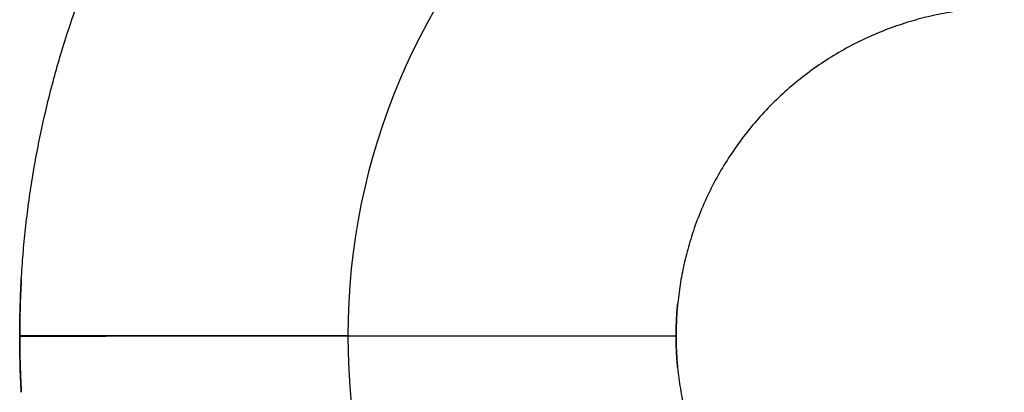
# Model space of a CAD drawing. Header units: inches. Extents: x -535 to 431, y -263 to 280.
# Tile 19 of 82: x -150.5 to -147.5, y -15.93 to -14.79. Entities that reach past the tile are written whole.
import ezdxf

# ---------------------------------------------------------------- set-up
doc = ezdxf.new("R2010")
doc.units = ezdxf.units.IN
doc.linetypes.add('DASHED', pattern=[15, 7, -8])

# ---------------------------------------------------------------- blocks, each defined once
blk = doc.blocks.new('013_G23_G27_BF_B14R_Motor_Bgr_63_EEXDe_1_1__5', base_point=(-375.5, -86.258))
at = {"color": 7, "linetype": 'Continuous'}
for start, end in [(90, 180), (180, -90)]:
    blk.add_arc((-147.5, -15.758), 2, start, end, dxfattribs=at)
at = {"color": 1, "linetype": 'Continuous'}
for points, knots in [([(-150.4951, -15.5861), (-150.4934, -15.5603), (-150.49, -15.5086), (-150.4825, -15.4313), (-150.473, -15.3542), (-150.4616, -15.2774), (-150.4482, -15.2009), (-150.4328, -15.1248), (-150.4154, -15.0491), (-150.3961, -14.9738), (-150.3743, -14.8974), (-150.35, -14.8201), (-150.3231, -14.7418), (-150.294, -14.6645), (-150.2629, -14.5881), (-150.2297, -14.5126), (-150.1945, -14.4381), (-150.1572, -14.3646), (-150.118, -14.2923), (-150.0768, -14.221), (-150.0337, -14.1509), (-149.9887, -14.082), (-149.9417, -14.0144), (-149.8929, -13.948), (-149.8423, -13.8829), (-149.7898, -13.8192), (-149.7356, -13.7569), (-149.6796, -13.696), (-149.6218, -13.6366), (-149.5625, -13.5789), (-149.5016, -13.5228), (-149.4393, -13.4686), (-149.3756, -13.4161), (-149.3105, -13.3654), (-149.2442, -13.3166), (-149.1765, -13.2697), (-149.1076, -13.2246), (-149.0375, -13.1815), (-148.9663, -13.1403), (-148.8939, -13.101), (-148.8205, -13.0638), (-148.746, -13.0285), (-148.6705, -12.9953), (-148.5941, -12.9642), (-148.5168, -12.9351), (-148.4385, -12.9082), (-148.3612, -12.8839), (-148.2849, -12.8621), (-148.2097, -12.8428), (-148.1341, -12.8254), (-148.0582, -12.81), (-147.9818, -12.7966), (-147.9051, -12.7851), (-147.8282, -12.7756), (-147.751, -12.7682), (-147.6991, -12.7645), (-147.6727, -12.7629), (-147.6721, -12.7629), (-147.6718, -12.7629)], [0, 0, 0, 0, 0.077721, 0.155399, 0.233047, 0.310678, 0.388305, 0.465941, 0.543598, 0.621291, 0.699032, 0.781877, 0.864595, 0.947204, 1.029719, 1.112158, 1.194535, 1.276867, 1.359168, 1.441454, 1.523741, 1.606042, 1.688374, 1.770751, 1.853189, 1.935705, 2.018313, 2.101032, 2.183877, 2.266722, 2.349441, 2.432049, 2.514565, 2.597003, 2.67938, 2.761712, 2.844014, 2.9263, 3.008586, 3.090887, 3.173219, 3.255596, 3.338035, 3.42055, 3.503159, 3.585877, 3.668722, 3.746347, 3.823924, 3.901465, 3.978985, 4.056496, 4.134011, 4.211543, 4.289104, 4.366708, 4.367558, 4.368408, 4.368408, 4.368408, 4.368408]), ([(-147.5965, -14.7626), (-147.6179, -14.7651), (-147.6606, -14.7701), (-147.724, -14.7827), (-147.7885, -14.7997), (-147.8537, -14.8217), (-147.919, -14.8491), (-147.982, -14.8809), (-148.0427, -14.917), (-148.1007, -14.9574), (-148.1557, -15.0019), (-148.2076, -15.0502), (-148.256, -15.1021), (-148.3004, -15.1571), (-148.3408, -15.2151), (-148.377, -15.2757), (-148.4088, -15.3388), (-148.4362, -15.4041), (-148.4581, -15.4688), (-148.4749, -15.5323), (-148.4872, -15.5942), (-148.4928, -15.6367), (-148.4951, -15.6591), (-148.4953, -15.6607), (-148.4953, -15.6615)], [0, 0, 0, 0, 0.064528, 0.129048, 0.193627, 0.264542, 0.335235, 0.405798, 0.476318, 0.546881, 0.617574, 0.688488, 0.759403, 0.830096, 0.900659, 0.971179, 1.041742, 1.112435, 1.183349, 1.246447, 1.309487, 1.372531, 1.374864, 1.377197, 1.377197, 1.377197, 1.377197]), ([(-150.5, -15.7583), (-150.4998, -15.7296), (-150.4994, -15.6722), (-150.4965, -15.6148), (-150.4951, -15.5861)], [0, 0, 0, 0, 0.0861596, 0.1722744, 0.1722744, 0.1722744, 0.1722744]), ([(-148.4953, -15.6615), (-148.496, -15.6691), (-148.4974, -15.6844), (-148.4988, -15.7082), (-148.4998, -15.7328), (-148.4999, -15.7497), (-148.5, -15.7581)], [0, 0, 0, 0, 0.02303147, 0.04606994, 0.07144706, 0.0968257, 0.0968257, 0.0968257, 0.0968257]), ([(-150.5, -15.7583), (-150.4968, -15.7583), (-150.4904, -15.7583), (-150.4808, -15.7583), (-150.4712, -15.7583), (-150.4615, -15.7583), (-150.4518, -15.7583), (-150.442, -15.7583), (-150.4323, -15.7583), (-150.4225, -15.7583), (-150.4126, -15.7583), (-150.4027, -15.7583), (-150.3929, -15.7583), (-150.3829, -15.7583), (-150.373, -15.7583), (-150.363, -15.7583), (-150.3531, -15.7583), (-150.3431, -15.7583), (-150.3331, -15.7583), (-150.323, -15.7583), (-150.313, -15.7583), (-150.3029, -15.7583), (-150.2929, -15.7583), (-150.2828, -15.7583), (-150.2727, -15.7583), (-150.2627, -15.7583), (-150.2526, -15.7583), (-150.2425, -15.7583), (-150.2324, -15.7582), (-150.2223, -15.7582), (-150.2123, -15.7582), (-150.2022, -15.7582), (-150.1921, -15.7582), (-150.182, -15.7582), (-150.172, -15.7582), (-150.162, -15.7582), (-150.1519, -15.7582), (-150.1419, -15.7582), (-150.133, -15.7582), (-150.1252, -15.7582), (-150.1185, -15.7582), (-150.1118, -15.7582), (-150.1051, -15.7582), (-150.0985, -15.7582), (-150.0918, -15.7582), (-150.0852, -15.7582), (-150.0785, -15.7582), (-150.0719, -15.7582), (-150.0653, -15.7582), (-150.0587, -15.7582), (-150.0522, -15.7582), (-150.0456, -15.7582), (-150.0391, -15.7582), (-150.0326, -15.7582), (-150.0261, -15.7582), (-150.0196, -15.7582), (-150.0131, -15.7582), (-150.0067, -15.7582), (-150.0003, -15.7582), (-149.9939, -15.7582), (-149.9875, -15.7582), (-149.9811, -15.7582), (-149.9748, -15.7582), (-149.9685, -15.7582), (-149.9622, -15.7582), (-149.9559, -15.7582), (-149.9497, -15.7582), (-149.9435, -15.7582), (-149.9373, -15.7582), (-149.9311, -15.7582), (-149.925, -15.7582), (-149.9189, -15.7582), (-149.9128, -15.7582), (-149.9068, -15.7582), (-149.9008, -15.7582), (-149.8948, -15.7582), (-149.8888, -15.7582), (-149.8829, -15.7582), (-149.877, -15.7582), (-149.8712, -15.7582), (-149.8653, -15.7582), (-149.8596, -15.7582), (-149.8538, -15.7582), (-149.8481, -15.7582), (-149.8424, -15.7582), (-149.8367, -15.7582), (-149.8311, -15.7582), (-149.8256, -15.7582), (-149.82, -15.7582), (-149.8145, -15.7582), (-149.8091, -15.7582), (-149.8036, -15.7582), (-149.7983, -15.7582), (-149.7932, -15.7582), (-149.7883, -15.7581), (-149.7838, -15.7581), (-149.7793, -15.7581), (-149.7748, -15.7581), (-149.7704, -15.7581), (-149.766, -15.7581), (-149.7616, -15.7581), (-149.7572, -15.7581), (-149.7529, -15.7581), (-149.7486, -15.7581), (-149.7444, -15.7581), (-149.7402, -15.7581), (-149.736, -15.7581), (-149.7318, -15.7581), (-149.7277, -15.7581), (-149.7236, -15.7581), (-149.7196, -15.7581), (-149.7156, -15.7581), (-149.7116, -15.7581), (-149.7077, -15.7581), (-149.7037, -15.7581), (-149.6999, -15.7581), (-149.696, -15.7581), (-149.6922, -15.7581), (-149.6885, -15.7581), (-149.6847, -15.7581), (-149.681, -15.7581), (-149.6774, -15.7581), (-149.6737, -15.7581), (-149.6701, -15.7581), (-149.6666, -15.7581), (-149.663, -15.7581), (-149.6596, -15.7581), (-149.6561, -15.7581), (-149.6527, -15.7581), (-149.6493, -15.7581), (-149.646, -15.7581), (-149.6427, -15.7581), (-149.6394, -15.7581), (-149.6362, -15.7581), (-149.633, -15.7581), (-149.6298, -15.7581), (-149.6267, -15.7581), (-149.6236, -15.7581), (-149.6206, -15.7581), (-149.6176, -15.7581), (-149.6146, -15.7581), (-149.6117, -15.7581), (-149.6088, -15.7581), (-149.606, -15.7581), (-149.6032, -15.7581), (-149.6004, -15.7581), (-149.5977, -15.7581), (-149.595, -15.7581), (-149.5923, -15.7581), (-149.5897, -15.7581), (-149.5871, -15.7581), (-149.5846, -15.7581), (-149.5821, -15.7581), (-149.5796, -15.7581), (-149.5772, -15.7581), (-149.5749, -15.7581), (-149.5725, -15.7581), (-149.5702, -15.7581), (-149.5679, -15.7581), (-149.5656, -15.7581), (-149.5633, -15.7581), (-149.5611, -15.7581), (-149.559, -15.7581), (-149.5568, -15.7581), (-149.5547, -15.7581), (-149.5527, -15.7581), (-149.5507, -15.7581), (-149.5487, -15.7581), (-149.5468, -15.7581), (-149.5449, -15.7581), (-149.5431, -15.7581), (-149.5412, -15.7581), (-149.5395, -15.7581), (-149.5378, -15.7581), (-149.5361, -15.7581), (-149.5344, -15.7581), (-149.5328, -15.7581), (-149.5313, -15.758), (-149.5298, -15.758), (-149.5283, -15.758), (-149.5268, -15.758), (-149.5254, -15.758), (-149.5241, -15.758), (-149.5227, -15.758), (-149.5215, -15.758), (-149.5202, -15.758), (-149.519, -15.758), (-149.5178, -15.758), (-149.5167, -15.758), (-149.5156, -15.758), (-149.5145, -15.758), (-149.5135, -15.758), (-149.5125, -15.758), (-149.5115, -15.758), (-149.5106, -15.758), (-149.5097, -15.758), (-149.5088, -15.758), (-149.508, -15.758), (-149.5073, -15.758), (-149.5066, -15.758), (-149.5059, -15.758), (-149.5052, -15.758), (-149.5046, -15.758), (-149.5041, -15.758), (-149.5035, -15.758), (-149.503, -15.758), (-149.5026, -15.758), (-149.5022, -15.758), (-149.5018, -15.758), (-149.5015, -15.758), (-149.5011, -15.758), (-149.5009, -15.758), (-149.5006, -15.758), (-149.5005, -15.758), (-149.5003, -15.758), (-149.5002, -15.758), (-149.5001, -15.758), (-149.5, -15.758), (-149.5, -15.758), (-149.5, -15.758)], [0, 0, 0, 0, 0.009564, 0.019168, 0.028811, 0.03849, 0.048204, 0.057952, 0.067731, 0.077541, 0.08738, 0.097246, 0.107137, 0.117053, 0.126991, 0.136949, 0.146927, 0.156923, 0.166935, 0.176961, 0.187, 0.19705, 0.20711, 0.217178, 0.227253, 0.237332, 0.247415, 0.2575, 0.267585, 0.277668, 0.287749, 0.297825, 0.307895, 0.317957, 0.328009, 0.338051, 0.34808, 0.358095, 0.368095, 0.374807, 0.381509, 0.3882, 0.39488, 0.401548, 0.408203, 0.414846, 0.421475, 0.42809, 0.43469, 0.441275, 0.447844, 0.454397, 0.460932, 0.46745, 0.47395, 0.48043, 0.486892, 0.493334, 0.499755, 0.506155, 0.512533, 0.518889, 0.525223, 0.531533, 0.537819, 0.54408, 0.550317, 0.556528, 0.562712, 0.56887, 0.575, 0.581102, 0.587176, 0.593221, 0.599236, 0.60522, 0.611174, 0.617096, 0.622986, 0.628844, 0.634669, 0.640459, 0.646216, 0.651937, 0.657623, 0.663273, 0.668887, 0.674463, 0.680001, 0.685501, 0.690963, 0.696384, 0.701766, 0.707107, 0.711679, 0.716219, 0.720727, 0.725204, 0.729648, 0.73406, 0.738439, 0.742786, 0.7471, 0.751382, 0.75563, 0.759845, 0.764027, 0.768176, 0.772291, 0.776372, 0.780419, 0.784433, 0.788412, 0.792357, 0.796267, 0.800143, 0.803984, 0.80779, 0.811561, 0.815297, 0.818998, 0.822663, 0.826293, 0.829887, 0.833445, 0.836967, 0.840453, 0.843903, 0.847316, 0.850692, 0.854032, 0.857335, 0.860601, 0.863829, 0.867021, 0.870175, 0.873291, 0.876369, 0.87941, 0.882412, 0.885377, 0.888303, 0.89119, 0.894039, 0.896849, 0.899621, 0.902353, 0.905046, 0.907699, 0.910314, 0.912888, 0.915423, 0.917918, 0.920373, 0.922787, 0.925161, 0.927495, 0.929788, 0.932127, 0.934423, 0.936679, 0.938892, 0.941065, 0.943196, 0.945286, 0.947334, 0.949342, 0.951309, 0.953235, 0.95512, 0.956964, 0.958768, 0.960531, 0.962254, 0.963936, 0.965579, 0.967181, 0.968743, 0.970265, 0.971747, 0.973189, 0.974592, 0.975955, 0.977278, 0.978562, 0.979807, 0.981012, 0.982178, 0.983305, 0.98443, 0.985514, 0.986558, 0.98756, 0.988522, 0.989443, 0.990325, 0.991166, 0.991968, 0.99273, 0.993453, 0.994137, 0.994781, 0.995387, 0.995955, 0.996484, 0.996975, 0.997429, 0.997844, 0.998222, 0.998563, 0.998867, 0.999135, 0.999366, 0.999561, 0.999719, 0.999843, 0.99993, 0.999983, 1, 1, 1, 1]), ([(-150.4951, -15.9298), (-150.4965, -15.9012), (-150.4994, -15.8441), (-150.4998, -15.7869), (-150.5, -15.7583)], [0, 0, 0, 0, 0.0858021, 0.1715625, 0.1715625, 0.1715625, 0.1715625]), ([(-149.5, -15.758), (-149.5, -15.758), (-149.5, -15.758), (-149.5, -15.758), (-149.4999, -15.758), (-149.4999, -15.758), (-149.4998, -15.758), (-149.4997, -15.758), (-149.4996, -15.758), (-149.4995, -15.758), (-149.4993, -15.758), (-149.4992, -15.758), (-149.499, -15.758), (-149.4988, -15.758), (-149.4986, -15.758), (-149.4984, -15.758), (-149.4981, -15.758), (-149.4979, -15.758), (-149.4976, -15.758), (-149.4973, -15.758), (-149.497, -15.758), (-149.4967, -15.758), (-149.4963, -15.758), (-149.496, -15.758), (-149.4956, -15.758), (-149.4952, -15.758), (-149.4947, -15.758), (-149.4943, -15.758), (-149.4939, -15.758), (-149.4934, -15.758), (-149.4929, -15.758), (-149.4924, -15.758), (-149.4919, -15.758), (-149.4913, -15.758), (-149.4907, -15.758), (-149.4902, -15.758), (-149.4896, -15.758), (-149.4889, -15.758), (-149.4883, -15.758), (-149.4876, -15.758), (-149.487, -15.758), (-149.4863, -15.758), (-149.4856, -15.758), (-149.4848, -15.758), (-149.4841, -15.758), (-149.4833, -15.758), (-149.4825, -15.758), (-149.4818, -15.758), (-149.481, -15.758), (-149.4802, -15.758), (-149.4793, -15.758), (-149.4785, -15.758), (-149.4776, -15.758), (-149.4768, -15.758), (-149.4759, -15.758), (-149.4749, -15.758), (-149.474, -15.758), (-149.4731, -15.758), (-149.4721, -15.758), (-149.4711, -15.758), (-149.4701, -15.758), (-149.4691, -15.758), (-149.468, -15.758), (-149.467, -15.758), (-149.4659, -15.758), (-149.4648, -15.758), (-149.4637, -15.758), (-149.4625, -15.758), (-149.4614, -15.758), (-149.4602, -15.758), (-149.459, -15.758), (-149.4578, -15.758), (-149.4566, -15.758), (-149.4554, -15.758), (-149.4541, -15.758), (-149.4528, -15.758), (-149.4515, -15.758), (-149.4502, -15.758), (-149.4489, -15.758), (-149.4475, -15.758), (-149.4461, -15.758), (-149.4447, -15.758), (-149.4433, -15.758), (-149.4419, -15.758), (-149.4405, -15.758), (-149.439, -15.758), (-149.4375, -15.758), (-149.436, -15.758), (-149.4345, -15.758), (-149.4329, -15.758), (-149.4314, -15.758), (-149.4298, -15.758), (-149.4282, -15.758), (-149.4266, -15.758), (-149.425, -15.758), (-149.4234, -15.758), (-149.4217, -15.758), (-149.4201, -15.758), (-149.4184, -15.758), (-149.4167, -15.758), (-149.4149, -15.758), (-149.4132, -15.758), (-149.4114, -15.758), (-149.4096, -15.758), (-149.4078, -15.758), (-149.406, -15.758), (-149.4042, -15.758), (-149.4023, -15.758), (-149.4004, -15.758), (-149.3985, -15.758), (-149.3966, -15.758), (-149.3947, -15.758), (-149.3928, -15.758), (-149.3908, -15.758), (-149.3888, -15.758), (-149.3868, -15.758), (-149.3848, -15.758), (-149.3827, -15.758), (-149.3807, -15.758), (-149.3786, -15.758), (-149.3765, -15.758), (-149.3744, -15.758), (-149.3723, -15.758), (-149.3701, -15.758), (-149.3679, -15.758), (-149.3658, -15.758), (-149.3635, -15.758), (-149.3613, -15.758), (-149.3591, -15.758), (-149.3568, -15.758), (-149.3546, -15.758), (-149.3523, -15.758), (-149.35, -15.758), (-149.3476, -15.758), (-149.3453, -15.758), (-149.3429, -15.758), (-149.3406, -15.758), (-149.3382, -15.758), (-149.3358, -15.758), (-149.3333, -15.758), (-149.3309, -15.758), (-149.3284, -15.758), (-149.3259, -15.758), (-149.3234, -15.758), (-149.3209, -15.758), (-149.3184, -15.758), (-149.3159, -15.758), (-149.3133, -15.758), (-149.3107, -15.758), (-149.3081, -15.758), (-149.3055, -15.758), (-149.3029, -15.758), (-149.3002, -15.758), (-149.2976, -15.758), (-149.2949, -15.758), (-149.2922, -15.758), (-149.2895, -15.758), (-149.2867, -15.758), (-149.284, -15.758), (-149.2812, -15.758), (-149.2785, -15.758), (-149.2757, -15.758), (-149.2729, -15.758), (-149.27, -15.758), (-149.2672, -15.758), (-149.2643, -15.758), (-149.2615, -15.758), (-149.2586, -15.7581), (-149.2557, -15.7581), (-149.2528, -15.7581), (-149.2498, -15.7581), (-149.2469, -15.7581), (-149.2439, -15.7581), (-149.2409, -15.7581), (-149.2379, -15.7581), (-149.2349, -15.7581), (-149.2319, -15.7581), (-149.2288, -15.7581), (-149.2258, -15.7581), (-149.2227, -15.7581), (-149.2196, -15.7581), (-149.2165, -15.7581), (-149.2134, -15.7581), (-149.2103, -15.7581), (-149.207, -15.7581), (-149.2035, -15.7581), (-149.1998, -15.7581), (-149.1962, -15.7581), (-149.1925, -15.7581), (-149.1888, -15.7581), (-149.1851, -15.7581), (-149.1814, -15.7581), (-149.1776, -15.7581), (-149.1738, -15.7581), (-149.1701, -15.7581), (-149.1663, -15.7581), (-149.1624, -15.7581), (-149.1586, -15.7581), (-149.1547, -15.7581), (-149.1509, -15.7581), (-149.147, -15.7581), (-149.1431, -15.7581), (-149.1392, -15.7581), (-149.1352, -15.7581), (-149.1313, -15.7581), (-149.1273, -15.7581), (-149.1233, -15.7581), (-149.1194, -15.7581), (-149.1153, -15.7581), (-149.1113, -15.7581), (-149.1073, -15.7581), (-149.1032, -15.7581), (-149.0992, -15.7581), (-149.0951, -15.7581), (-149.091, -15.7581), (-149.0869, -15.7581), (-149.0828, -15.7581), (-149.0786, -15.7581), (-149.0745, -15.7581), (-149.0703, -15.7581), (-149.0661, -15.7581), (-149.0619, -15.7581), (-149.0578, -15.7581), (-149.0535, -15.7581), (-149.0493, -15.7581), (-149.0451, -15.7581), (-149.0408, -15.7581), (-149.0366, -15.7581), (-149.0323, -15.7581), (-149.028, -15.7581), (-149.0237, -15.7581), (-149.0194, -15.7581), (-149.0151, -15.7581), (-149.0108, -15.7581), (-149.0065, -15.7581), (-149.0021, -15.7581), (-148.9978, -15.7581), (-148.9934, -15.7581), (-148.989, -15.7581), (-148.9847, -15.7581), (-148.9803, -15.7581), (-148.9759, -15.7581), (-148.9715, -15.7581), (-148.967, -15.7581), (-148.9626, -15.7581), (-148.9582, -15.7581), (-148.9538, -15.7581), (-148.9493, -15.7581), (-148.9448, -15.7581), (-148.9404, -15.7581), (-148.9359, -15.7581), (-148.9314, -15.7581), (-148.9269, -15.7581), (-148.9225, -15.7581), (-148.918, -15.7581), (-148.9135, -15.7581), (-148.9089, -15.7581), (-148.9044, -15.7581), (-148.8999, -15.7581), (-148.8954, -15.7581), (-148.8908, -15.7581), (-148.8863, -15.7581), (-148.8818, -15.7581), (-148.8772, -15.7581), (-148.8727, -15.7581), (-148.8674, -15.7581), (-148.8614, -15.7581), (-148.8546, -15.7581), (-148.8479, -15.7581), (-148.8412, -15.7581), (-148.8344, -15.7581), (-148.8276, -15.7581), (-148.8209, -15.7581), (-148.8141, -15.7581), (-148.8073, -15.7581), (-148.8006, -15.7581), (-148.7938, -15.7581), (-148.787, -15.7581), (-148.7802, -15.7581), (-148.7735, -15.7581), (-148.7667, -15.7581), (-148.7599, -15.7581), (-148.7531, -15.7581), (-148.7463, -15.7581), (-148.7395, -15.7581), (-148.7328, -15.7581), (-148.726, -15.7581), (-148.7192, -15.7581), (-148.7124, -15.7581), (-148.7057, -15.7581), (-148.6989, -15.7581), (-148.6921, -15.7581), (-148.6854, -15.7581), (-148.6786, -15.7581), (-148.6719, -15.7581), (-148.6651, -15.7581), (-148.6584, -15.7581), (-148.6517, -15.7581), (-148.6449, -15.7581), (-148.6382, -15.7581), (-148.6315, -15.7581), (-148.6248, -15.7581), (-148.6181, -15.7581), (-148.6115, -15.7581), (-148.6048, -15.7581), (-148.5982, -15.7581), (-148.5915, -15.7581), (-148.5849, -15.7581), (-148.5783, -15.7581), (-148.5717, -15.7581), (-148.5651, -15.7581), (-148.5585, -15.7581), (-148.5519, -15.7581), (-148.5454, -15.7581), (-148.5389, -15.7581), (-148.5323, -15.7581), (-148.5258, -15.7581), (-148.5194, -15.7581), (-148.5129, -15.7581), (-148.5064, -15.7581), (-148.5021, -15.7581), (-148.5, -15.7581)], [0, 0, 0, 0, 0.0000081, 0.0000324, 0.0000731, 0.0001301, 0.0002036, 0.0002936, 0.0004002, 0.0005235, 0.0006636, 0.0008205, 0.0009943, 0.0011852, 0.0013931, 0.0016181, 0.0018604, 0.00212, 0.0023969, 0.0026914, 0.0030033, 0.0033329, 0.0036801, 0.0040452, 0.0044278, 0.0048284, 0.005247, 0.0056836, 0.0061382, 0.0066111, 0.0071021, 0.0076114, 0.008139, 0.008685, 0.0092495, 0.0098325, 0.0104341, 0.0110543, 0.0116933, 0.012351, 0.0130275, 0.0137229, 0.0144373, 0.0151706, 0.0159231, 0.0166947, 0.0174499, 0.0182229, 0.0190136, 0.0198222, 0.0206486, 0.0214928, 0.0223549, 0.0232349, 0.0241329, 0.0250488, 0.0259827, 0.0269346, 0.0279046, 0.0288926, 0.0298988, 0.030923, 0.0319654, 0.033026, 0.0341048, 0.0352018, 0.0363171, 0.0374507, 0.0386025, 0.0397727, 0.0409613, 0.0421683, 0.0433937, 0.0446375, 0.0458998, 0.0471807, 0.04848, 0.0497979, 0.0511344, 0.0524895, 0.0538632, 0.0552556, 0.0566666, 0.0580964, 0.059545, 0.0610123, 0.0624984, 0.0640033, 0.0655271, 0.0670697, 0.0686313, 0.0702117, 0.0717854, 0.0733784, 0.0749905, 0.0766219, 0.0782724, 0.0799419, 0.0816305, 0.083338, 0.0850645, 0.0868099, 0.0885742, 0.0903572, 0.092159, 0.0939795, 0.0958186, 0.0976764, 0.0995527, 0.1014475, 0.1033608, 0.1052925, 0.1072426, 0.109211, 0.1111977, 0.1132026, 0.1152257, 0.117267, 0.1193264, 0.1214038, 0.1234991, 0.1256125, 0.1277437, 0.1298928, 0.1320598, 0.1342444, 0.1364468, 0.1386669, 0.1409046, 0.1431599, 0.1454327, 0.147723, 0.1500307, 0.1523558, 0.1546982, 0.157058, 0.1594349, 0.1618291, 0.1642405, 0.1666689, 0.1691144, 0.171577, 0.1740564, 0.1765528, 0.1790661, 0.1815962, 0.1841431, 0.1867067, 0.189287, 0.1918839, 0.1944975, 0.1971275, 0.1997741, 0.2024371, 0.2051165, 0.2078123, 0.2105244, 0.2132527, 0.2159973, 0.218758, 0.2215348, 0.2243277, 0.2271367, 0.2299616, 0.2328024, 0.2356592, 0.2385318, 0.2414201, 0.2443243, 0.2472441, 0.2501795, 0.2531306, 0.2560972, 0.2590794, 0.262077, 0.26509, 0.2681184, 0.2711621, 0.2742211, 0.2772953, 0.2803847, 0.2834892, 0.2866088, 0.2897435, 0.2928932, 0.2965152, 0.3001561, 0.3038157, 0.3074937, 0.31119, 0.3149045, 0.3186368, 0.3223869, 0.3261546, 0.3299397, 0.3337419, 0.3375612, 0.3413973, 0.3452502, 0.3491194, 0.353005, 0.3569068, 0.3608244, 0.3647579, 0.3687069, 0.3726713, 0.3766509, 0.3806456, 0.3846552, 0.3886794, 0.3927181, 0.3967712, 0.4008384, 0.4049195, 0.4090145, 0.413123, 0.417245, 0.4213802, 0.4255284, 0.4296896, 0.4338634, 0.4380498, 0.4422485, 0.4464593, 0.4506821, 0.4549168, 0.459163, 0.4634207, 0.4676896, 0.4719696, 0.4762605, 0.4805622, 0.4848743, 0.4891968, 0.4935295, 0.4978722, 0.5022247, 0.5065868, 0.5109584, 0.5153392, 0.5197292, 0.524128, 0.5285356, 0.5329517, 0.5373762, 0.5418089, 0.5462497, 0.5506982, 0.5551544, 0.559618, 0.564089, 0.568567, 0.573052, 0.5775437, 0.582042, 0.5865467, 0.5910576, 0.5955745, 0.6000973, 0.6046257, 0.6091596, 0.6136988, 0.6182431, 0.6227924, 0.6273465, 0.6319051, 0.6386302, 0.6453626, 0.6521018, 0.6588475, 0.665599, 0.6723559, 0.6791178, 0.685884, 0.6926543, 0.699428, 0.7062047, 0.7129839, 0.7197651, 0.7265478, 0.7333316, 0.740116, 0.7469005, 0.7536845, 0.7604677, 0.7672496, 0.7740295, 0.7808072, 0.787582, 0.7943536, 0.8011213, 0.8078848, 0.8146436, 0.8213971, 0.8281449, 0.8348866, 0.8416215, 0.8483493, 0.8550694, 0.8617814, 0.8684848, 0.8751791, 0.8818638, 0.8885385, 0.8952026, 0.9018557, 0.9084972, 0.9151268, 0.9217439, 0.928348, 0.9349387, 0.9415155, 0.9480778, 0.9546253, 0.9611573, 0.9676735, 0.9741734, 0.9806564, 0.9871222, 0.9935701, 0.9999997, 0.9999997, 0.9999997, 0.9999997]), ([(-148.5, -15.7581), (-148.4999, -15.7662), (-148.4998, -15.7823), (-148.4989, -15.8064), (-148.4975, -15.8305), (-148.4961, -15.8465), (-148.4953, -15.8545)], [0, 0, 0, 0, 0.02412237, 0.04823866, 0.07236011, 0.09649788, 0.09649788, 0.09649788, 0.09649788]), ([(-148.4953, -15.8545), (-148.4929, -15.8759), (-148.4879, -15.9186), (-148.4753, -15.982), (-148.4583, -16.0465), (-148.4363, -16.1116), (-148.4089, -16.1769), (-148.3771, -16.24), (-148.3409, -16.3007), (-148.3006, -16.3586), (-148.2561, -16.4137), (-148.2078, -16.4656), (-148.1559, -16.5139), (-148.1008, -16.5584), (-148.0429, -16.5988), (-147.9822, -16.635), (-147.9192, -16.6668), (-147.8539, -16.6942), (-147.7892, -16.716), (-147.7256, -16.7329), (-147.6638, -16.7451), (-147.6213, -16.7508), (-147.5988, -16.7531), (-147.5973, -16.7532), (-147.5965, -16.7533)], [0, 0, 0, 0, 0.064528, 0.129048, 0.193627, 0.264542, 0.335235, 0.405798, 0.476318, 0.546881, 0.617574, 0.688488, 0.759403, 0.830096, 0.900659, 0.971179, 1.041742, 1.112435, 1.183349, 1.246447, 1.309487, 1.372531, 1.374864, 1.377197, 1.377197, 1.377197, 1.377197])]:
    blk.add_open_spline(points, degree=3, knots=knots, dxfattribs=at)
at = {"color": 1, "linetype": 'DASHED'}
for points, knots in [([(-150.4951, -15.5861), (-150.4965, -15.6147), (-150.4994, -15.6718), (-150.4998, -15.729), (-150.5, -15.7576)], [0, 0, 0, 0, 0.0858021, 0.1715625, 0.1715625, 0.1715625, 0.1715625]), ([(-148.5, -15.7578), (-148.4999, -15.7498), (-148.4998, -15.7337), (-148.4989, -15.7096), (-148.4975, -15.6855), (-148.4961, -15.6695), (-148.4953, -15.6615)], [0, 0, 0, 0, 0.02412237, 0.04823866, 0.07236011, 0.09649788, 0.09649788, 0.09649788, 0.09649788]), ([(-149.5, -15.758), (-149.5, -15.758), (-149.5, -15.758), (-149.5001, -15.758), (-149.5002, -15.758), (-149.5003, -15.758), (-149.5005, -15.758), (-149.5006, -15.758), (-149.5009, -15.758), (-149.5011, -15.758), (-149.5015, -15.758), (-149.5018, -15.758), (-149.5022, -15.758), (-149.5026, -15.7579), (-149.503, -15.7579), (-149.5035, -15.7579), (-149.5041, -15.7579), (-149.5046, -15.7579), (-149.5052, -15.7579), (-149.5059, -15.7579), (-149.5066, -15.7579), (-149.5073, -15.7579), (-149.508, -15.7579), (-149.5088, -15.7579), (-149.5097, -15.7579), (-149.5106, -15.7579), (-149.5115, -15.7579), (-149.5125, -15.7579), (-149.5135, -15.7579), (-149.5145, -15.7579), (-149.5156, -15.7579), (-149.5167, -15.7579), (-149.5178, -15.7579), (-149.519, -15.7579), (-149.5202, -15.7579), (-149.5215, -15.7579), (-149.5227, -15.7579), (-149.5241, -15.7579), (-149.5254, -15.7579), (-149.5268, -15.7579), (-149.5283, -15.7579), (-149.5298, -15.7579), (-149.5313, -15.7579), (-149.5328, -15.7579), (-149.5344, -15.7579), (-149.5361, -15.7579), (-149.5378, -15.7579), (-149.5395, -15.7579), (-149.5412, -15.7579), (-149.5431, -15.7579), (-149.5449, -15.7579), (-149.5468, -15.7579), (-149.5487, -15.7579), (-149.5507, -15.7579), (-149.5527, -15.7579), (-149.5547, -15.7579), (-149.5568, -15.7579), (-149.559, -15.7579), (-149.5611, -15.7579), (-149.5633, -15.7579), (-149.5656, -15.7579), (-149.5679, -15.7579), (-149.5702, -15.7579), (-149.5725, -15.7579), (-149.5749, -15.7579), (-149.5772, -15.7579), (-149.5796, -15.7579), (-149.5821, -15.7579), (-149.5846, -15.7579), (-149.5871, -15.7579), (-149.5897, -15.7579), (-149.5923, -15.7579), (-149.595, -15.7579), (-149.5977, -15.7579), (-149.6004, -15.7579), (-149.6032, -15.7579), (-149.606, -15.7579), (-149.6088, -15.7579), (-149.6117, -15.7579), (-149.6146, -15.7579), (-149.6176, -15.7579), (-149.6206, -15.7578), (-149.6236, -15.7578), (-149.6267, -15.7578), (-149.6298, -15.7578), (-149.633, -15.7578), (-149.6362, -15.7578), (-149.6394, -15.7578), (-149.6427, -15.7578), (-149.646, -15.7578), (-149.6493, -15.7578), (-149.6527, -15.7578), (-149.6561, -15.7578), (-149.6596, -15.7578), (-149.663, -15.7578), (-149.6666, -15.7578), (-149.6701, -15.7578), (-149.6737, -15.7578), (-149.6774, -15.7578), (-149.681, -15.7578), (-149.6847, -15.7578), (-149.6885, -15.7578), (-149.6922, -15.7578), (-149.696, -15.7578), (-149.6999, -15.7578), (-149.7037, -15.7578), (-149.7077, -15.7578), (-149.7116, -15.7578), (-149.7156, -15.7578), (-149.7196, -15.7578), (-149.7236, -15.7578), (-149.7277, -15.7578), (-149.7318, -15.7578), (-149.736, -15.7578), (-149.7402, -15.7578), (-149.7444, -15.7578), (-149.7486, -15.7578), (-149.7529, -15.7578), (-149.7572, -15.7578), (-149.7616, -15.7578), (-149.766, -15.7578), (-149.7704, -15.7578), (-149.7748, -15.7578), (-149.7793, -15.7578), (-149.7838, -15.7578), (-149.7883, -15.7578), (-149.7932, -15.7578), (-149.7983, -15.7578), (-149.8036, -15.7578), (-149.8091, -15.7578), (-149.8145, -15.7578), (-149.82, -15.7578), (-149.8256, -15.7578), (-149.8311, -15.7578), (-149.8367, -15.7578), (-149.8424, -15.7578), (-149.8481, -15.7578), (-149.8538, -15.7578), (-149.8596, -15.7578), (-149.8653, -15.7578), (-149.8712, -15.7578), (-149.877, -15.7578), (-149.8829, -15.7578), (-149.8888, -15.7578), (-149.8948, -15.7578), (-149.9008, -15.7578), (-149.9068, -15.7578), (-149.9128, -15.7578), (-149.9189, -15.7578), (-149.925, -15.7578), (-149.9311, -15.7578), (-149.9373, -15.7578), (-149.9435, -15.7578), (-149.9497, -15.7578), (-149.9559, -15.7578), (-149.9622, -15.7578), (-149.9685, -15.7578), (-149.9748, -15.7578), (-149.9811, -15.7578), (-149.9875, -15.7578), (-149.9939, -15.7578), (-150.0003, -15.7578), (-150.0067, -15.7577), (-150.0131, -15.7577), (-150.0196, -15.7577), (-150.0261, -15.7577), (-150.0326, -15.7577), (-150.0391, -15.7577), (-150.0456, -15.7577), (-150.0522, -15.7577), (-150.0587, -15.7577), (-150.0653, -15.7577), (-150.0719, -15.7577), (-150.0785, -15.7577), (-150.0852, -15.7577), (-150.0918, -15.7577), (-150.0985, -15.7577), (-150.1051, -15.7577), (-150.1118, -15.7577), (-150.1185, -15.7577), (-150.1252, -15.7577), (-150.133, -15.7577), (-150.1419, -15.7577), (-150.1519, -15.7577), (-150.162, -15.7577), (-150.172, -15.7577), (-150.182, -15.7577), (-150.1921, -15.7577), (-150.2022, -15.7577), (-150.2123, -15.7577), (-150.2223, -15.7577), (-150.2324, -15.7577), (-150.2425, -15.7577), (-150.2526, -15.7577), (-150.2627, -15.7577), (-150.2727, -15.7577), (-150.2828, -15.7577), (-150.2929, -15.7577), (-150.3029, -15.7577), (-150.313, -15.7577), (-150.323, -15.7577), (-150.3331, -15.7577), (-150.3431, -15.7577), (-150.3531, -15.7577), (-150.363, -15.7577), (-150.373, -15.7577), (-150.3829, -15.7577), (-150.3929, -15.7577), (-150.4027, -15.7576), (-150.4126, -15.7576), (-150.4225, -15.7576), (-150.4323, -15.7576), (-150.442, -15.7576), (-150.4518, -15.7576), (-150.4615, -15.7576), (-150.4712, -15.7576), (-150.4808, -15.7576), (-150.4904, -15.7576), (-150.4968, -15.7576), (-150.5, -15.7576)], [0, 0, 0, 0, 0.000018, 0.00007, 0.000158, 0.000281, 0.00044, 0.000634, 0.000865, 0.001133, 0.001437, 0.001778, 0.002156, 0.002572, 0.003025, 0.003516, 0.004045, 0.004613, 0.005219, 0.005864, 0.006547, 0.00727, 0.008032, 0.008834, 0.009675, 0.010557, 0.011478, 0.01244, 0.013443, 0.014486, 0.01557, 0.016695, 0.017822, 0.018988, 0.020193, 0.021438, 0.022722, 0.024045, 0.025408, 0.026811, 0.028253, 0.029736, 0.031258, 0.03282, 0.034422, 0.036064, 0.037746, 0.039469, 0.041233, 0.043036, 0.044881, 0.046766, 0.048692, 0.050658, 0.052666, 0.054715, 0.056804, 0.058936, 0.061108, 0.063322, 0.065577, 0.067874, 0.070212, 0.072505, 0.074839, 0.077213, 0.079628, 0.082082, 0.084577, 0.087112, 0.089687, 0.092301, 0.094954, 0.097647, 0.10038, 0.103151, 0.105961, 0.10881, 0.111698, 0.114624, 0.117588, 0.12059, 0.123631, 0.126709, 0.129826, 0.13298, 0.136171, 0.1394, 0.142665, 0.145968, 0.149308, 0.152684, 0.156098, 0.159547, 0.163033, 0.166555, 0.170113, 0.173707, 0.177337, 0.181002, 0.184703, 0.188439, 0.19221, 0.196016, 0.199857, 0.203733, 0.207644, 0.211589, 0.215568, 0.219581, 0.223628, 0.22771, 0.231824, 0.235973, 0.240155, 0.24437, 0.248618, 0.2529, 0.257214, 0.261561, 0.265941, 0.270352, 0.274797, 0.279273, 0.283781, 0.288322, 0.292894, 0.298234, 0.303616, 0.309038, 0.314499, 0.319999, 0.325537, 0.331113, 0.336727, 0.342377, 0.348063, 0.353784, 0.359541, 0.365332, 0.371156, 0.377014, 0.382904, 0.388826, 0.39478, 0.400765, 0.40678, 0.412824, 0.418898, 0.425, 0.43113, 0.437288, 0.443473, 0.449683, 0.45592, 0.462181, 0.468467, 0.474777, 0.481111, 0.487467, 0.493845, 0.500245, 0.506667, 0.513108, 0.51957, 0.526051, 0.53255, 0.539068, 0.545604, 0.552156, 0.558725, 0.56531, 0.57191, 0.578525, 0.585154, 0.591797, 0.598452, 0.60512, 0.6118, 0.618492, 0.625194, 0.631906, 0.641905, 0.65192, 0.661949, 0.671991, 0.682044, 0.692106, 0.702175, 0.712251, 0.722332, 0.732415, 0.7425, 0.752585, 0.762668, 0.772747, 0.782822, 0.79289, 0.80295, 0.813001, 0.82304, 0.833066, 0.843077, 0.853073, 0.863051, 0.87301, 0.882947, 0.892863, 0.902754, 0.91262, 0.922459, 0.932269, 0.942049, 0.951796, 0.96151, 0.97119, 0.980832, 0.990436, 1, 1, 1, 1]), ([(-150.5, -15.7583), (-150.4998, -15.7869), (-150.4994, -15.8441), (-150.4965, -15.9012), (-150.4951, -15.9298)], [0, 0, 0, 0, 0.0858038, 0.1715624, 0.1715624, 0.1715624, 0.1715624]), ([(-149.5, -15.758), (-149.5, -15.758), (-149.5, -15.758), (-149.5, -15.758), (-149.4999, -15.758), (-149.4999, -15.758), (-149.4998, -15.758), (-149.4997, -15.758), (-149.4996, -15.758), (-149.4995, -15.758), (-149.4993, -15.758), (-149.4992, -15.758), (-149.499, -15.758), (-149.4988, -15.758), (-149.4986, -15.758), (-149.4984, -15.758), (-149.4981, -15.758), (-149.4979, -15.758), (-149.4976, -15.758), (-149.4973, -15.758), (-149.497, -15.758), (-149.4967, -15.758), (-149.4963, -15.758), (-149.496, -15.758), (-149.4956, -15.758), (-149.4952, -15.758), (-149.4947, -15.758), (-149.4943, -15.758), (-149.4939, -15.758), (-149.4934, -15.758), (-149.4929, -15.758), (-149.4924, -15.758), (-149.4919, -15.758), (-149.4913, -15.758), (-149.4907, -15.758), (-149.4902, -15.758), (-149.4896, -15.758), (-149.4889, -15.758), (-149.4883, -15.758), (-149.4876, -15.758), (-149.487, -15.7579), (-149.4863, -15.7579), (-149.4856, -15.7579), (-149.4848, -15.7579), (-149.4841, -15.7579), (-149.4833, -15.7579), (-149.4825, -15.7579), (-149.4818, -15.7579), (-149.481, -15.7579), (-149.4802, -15.7579), (-149.4793, -15.7579), (-149.4785, -15.7579), (-149.4776, -15.7579), (-149.4768, -15.7579), (-149.4759, -15.7579), (-149.4749, -15.7579), (-149.474, -15.7579), (-149.4731, -15.7579), (-149.4721, -15.7579), (-149.4711, -15.7579), (-149.4701, -15.7579), (-149.4691, -15.7579), (-149.468, -15.7579), (-149.467, -15.7579), (-149.4659, -15.7579), (-149.4648, -15.7579), (-149.4637, -15.7579), (-149.4625, -15.7579), (-149.4614, -15.7579), (-149.4602, -15.7579), (-149.459, -15.7579), (-149.4578, -15.7579), (-149.4566, -15.7579), (-149.4554, -15.7579), (-149.4541, -15.7579), (-149.4528, -15.7579), (-149.4515, -15.7579), (-149.4502, -15.7579), (-149.4489, -15.7579), (-149.4475, -15.7579), (-149.4461, -15.7579), (-149.4447, -15.7579), (-149.4433, -15.7579), (-149.4419, -15.7579), (-149.4405, -15.7579), (-149.439, -15.7579), (-149.4375, -15.7579), (-149.436, -15.7579), (-149.4345, -15.7579), (-149.4329, -15.7579), (-149.4314, -15.7579), (-149.4298, -15.7579), (-149.4282, -15.7579), (-149.4266, -15.7579), (-149.425, -15.7579), (-149.4234, -15.7579), (-149.4217, -15.7579), (-149.4201, -15.7579), (-149.4184, -15.7579), (-149.4167, -15.7579), (-149.4149, -15.7579), (-149.4132, -15.7579), (-149.4114, -15.7579), (-149.4096, -15.7579), (-149.4078, -15.7579), (-149.406, -15.7579), (-149.4042, -15.7579), (-149.4023, -15.7579), (-149.4004, -15.7579), (-149.3985, -15.7579), (-149.3966, -15.7579), (-149.3947, -15.7579), (-149.3928, -15.7579), (-149.3908, -15.7579), (-149.3888, -15.7579), (-149.3868, -15.7579), (-149.3848, -15.7579), (-149.3827, -15.7579), (-149.3807, -15.7579), (-149.3786, -15.7579), (-149.3765, -15.7579), (-149.3744, -15.7579), (-149.3723, -15.7579), (-149.3701, -15.7579), (-149.3679, -15.7579), (-149.3658, -15.7579), (-149.3635, -15.7579), (-149.3613, -15.7579), (-149.3591, -15.7579), (-149.3568, -15.7579), (-149.3546, -15.7579), (-149.3523, -15.7579), (-149.35, -15.7579), (-149.3476, -15.7579), (-149.3453, -15.7579), (-149.3429, -15.7579), (-149.3406, -15.7579), (-149.3382, -15.7579), (-149.3358, -15.7579), (-149.3333, -15.7579), (-149.3309, -15.7579), (-149.3284, -15.7579), (-149.3259, -15.7579), (-149.3234, -15.7579), (-149.3209, -15.7579), (-149.3184, -15.7579), (-149.3159, -15.7579), (-149.3133, -15.7579), (-149.3107, -15.7579), (-149.3081, -15.7579), (-149.3055, -15.7579), (-149.3029, -15.7579), (-149.3002, -15.7579), (-149.2976, -15.7579), (-149.2949, -15.7579), (-149.2922, -15.7579), (-149.2895, -15.7579), (-149.2867, -15.7579), (-149.284, -15.7579), (-149.2812, -15.7579), (-149.2785, -15.7579), (-149.2757, -15.7579), (-149.2729, -15.7579), (-149.27, -15.7579), (-149.2672, -15.7579), (-149.2643, -15.7579), (-149.2615, -15.7579), (-149.2586, -15.7579), (-149.2557, -15.7579), (-149.2528, -15.7579), (-149.2498, -15.7579), (-149.2469, -15.7579), (-149.2439, -15.7579), (-149.2409, -15.7579), (-149.2379, -15.7579), (-149.2349, -15.7579), (-149.2319, -15.7579), (-149.2288, -15.7579), (-149.2258, -15.7579), (-149.2227, -15.7579), (-149.2196, -15.7579), (-149.2165, -15.7579), (-149.2134, -15.7579), (-149.2103, -15.7579), (-149.207, -15.7579), (-149.2035, -15.7579), (-149.1998, -15.7579), (-149.1962, -15.7579), (-149.1925, -15.7579), (-149.1888, -15.7579), (-149.1851, -15.7579), (-149.1814, -15.7579), (-149.1776, -15.7579), (-149.1738, -15.7579), (-149.1701, -15.7579), (-149.1663, -15.7579), (-149.1624, -15.7579), (-149.1586, -15.7579), (-149.1547, -15.7579), (-149.1509, -15.7579), (-149.147, -15.7579), (-149.1431, -15.7579), (-149.1392, -15.7579), (-149.1352, -15.7579), (-149.1313, -15.7579), (-149.1273, -15.7579), (-149.1233, -15.7579), (-149.1194, -15.7579), (-149.1153, -15.7579), (-149.1113, -15.7579), (-149.1073, -15.7579), (-149.1032, -15.7579), (-149.0992, -15.7579), (-149.0951, -15.7579), (-149.091, -15.7579), (-149.0869, -15.7579), (-149.0828, -15.7579), (-149.0786, -15.7579), (-149.0745, -15.7579), (-149.0703, -15.7579), (-149.0661, -15.7579), (-149.0619, -15.7579), (-149.0578, -15.7579), (-149.0535, -15.7579), (-149.0493, -15.7579), (-149.0451, -15.7579), (-149.0408, -15.7579), (-149.0366, -15.7579), (-149.0323, -15.7579), (-149.028, -15.7579), (-149.0237, -15.7579), (-149.0194, -15.7579), (-149.0151, -15.7579), (-149.0108, -15.7579), (-149.0065, -15.7579), (-149.0021, -15.7579), (-148.9978, -15.7579), (-148.9934, -15.7579), (-148.989, -15.7579), (-148.9847, -15.7579), (-148.9803, -15.7579), (-148.9759, -15.7579), (-148.9715, -15.7579), (-148.967, -15.7579), (-148.9626, -15.7579), (-148.9582, -15.7579), (-148.9538, -15.7579), (-148.9493, -15.7579), (-148.9448, -15.7579), (-148.9404, -15.7579), (-148.9359, -15.7579), (-148.9314, -15.7579), (-148.9269, -15.7579), (-148.9225, -15.7579), (-148.918, -15.7579), (-148.9135, -15.7579), (-148.9089, -15.7579), (-148.9044, -15.7579), (-148.8999, -15.7579), (-148.8954, -15.7579), (-148.8908, -15.7579), (-148.8863, -15.7579), (-148.8818, -15.7579), (-148.8772, -15.7579), (-148.8727, -15.7579), (-148.8674, -15.7579), (-148.8614, -15.7579), (-148.8546, -15.7579), (-148.8479, -15.7579), (-148.8412, -15.7579), (-148.8344, -15.7579), (-148.8276, -15.7579), (-148.8209, -15.7579), (-148.8141, -15.7579), (-148.8073, -15.7579), (-148.8006, -15.7579), (-148.7938, -15.7579), (-148.787, -15.7579), (-148.7802, -15.7579), (-148.7735, -15.7579), (-148.7667, -15.7579), (-148.7599, -15.7578), (-148.7531, -15.7578), (-148.7463, -15.7578), (-148.7395, -15.7578), (-148.7328, -15.7578), (-148.726, -15.7578), (-148.7192, -15.7578), (-148.7124, -15.7578), (-148.7057, -15.7578), (-148.6989, -15.7578), (-148.6921, -15.7578), (-148.6854, -15.7578), (-148.6786, -15.7578), (-148.6719, -15.7578), (-148.6651, -15.7578), (-148.6584, -15.7578), (-148.6517, -15.7578), (-148.6449, -15.7578), (-148.6382, -15.7578), (-148.6315, -15.7578), (-148.6248, -15.7578), (-148.6181, -15.7578), (-148.6115, -15.7578), (-148.6048, -15.7578), (-148.5982, -15.7578), (-148.5915, -15.7578), (-148.5849, -15.7578), (-148.5783, -15.7578), (-148.5717, -15.7578), (-148.5651, -15.7578), (-148.5585, -15.7578), (-148.5519, -15.7578), (-148.5454, -15.7578), (-148.5389, -15.7578), (-148.5323, -15.7578), (-148.5258, -15.7578), (-148.5194, -15.7578), (-148.5129, -15.7578), (-148.5064, -15.7578), (-148.5021, -15.7578), (-148.5, -15.7578)], [0, 0, 0, 0, 0.0000081, 0.0000324, 0.0000731, 0.0001301, 0.0002036, 0.0002936, 0.0004002, 0.0005235, 0.0006636, 0.0008205, 0.0009943, 0.0011852, 0.0013931, 0.0016181, 0.0018604, 0.00212, 0.0023969, 0.0026914, 0.0030033, 0.0033329, 0.0036801, 0.0040452, 0.0044278, 0.0048284, 0.005247, 0.0056836, 0.0061382, 0.0066111, 0.0071021, 0.0076114, 0.008139, 0.008685, 0.0092495, 0.0098325, 0.0104341, 0.0110543, 0.0116933, 0.012351, 0.0130275, 0.0137229, 0.0144373, 0.0151706, 0.0159231, 0.0166947, 0.0174499, 0.0182229, 0.0190136, 0.0198222, 0.0206486, 0.0214928, 0.0223549, 0.0232349, 0.0241329, 0.0250488, 0.0259827, 0.0269346, 0.0279046, 0.0288926, 0.0298988, 0.030923, 0.0319654, 0.033026, 0.0341048, 0.0352018, 0.0363171, 0.0374507, 0.0386025, 0.0397727, 0.0409613, 0.0421683, 0.0433937, 0.0446375, 0.0458998, 0.0471807, 0.04848, 0.0497979, 0.0511344, 0.0524895, 0.0538632, 0.0552556, 0.0566666, 0.0580964, 0.059545, 0.0610123, 0.0624984, 0.0640033, 0.0655271, 0.0670697, 0.0686313, 0.0702117, 0.0717854, 0.0733784, 0.0749905, 0.0766219, 0.0782724, 0.0799419, 0.0816305, 0.083338, 0.0850645, 0.0868099, 0.0885742, 0.0903572, 0.092159, 0.0939795, 0.0958186, 0.0976764, 0.0995527, 0.1014475, 0.1033608, 0.1052925, 0.1072426, 0.109211, 0.1111977, 0.1132026, 0.1152257, 0.117267, 0.1193264, 0.1214038, 0.1234991, 0.1256125, 0.1277437, 0.1298928, 0.1320598, 0.1342444, 0.1364468, 0.1386669, 0.1409046, 0.1431599, 0.1454327, 0.147723, 0.1500307, 0.1523558, 0.1546982, 0.157058, 0.1594349, 0.1618291, 0.1642405, 0.1666689, 0.1691144, 0.171577, 0.1740564, 0.1765528, 0.1790661, 0.1815962, 0.1841431, 0.1867067, 0.189287, 0.1918839, 0.1944975, 0.1971275, 0.1997741, 0.2024371, 0.2051165, 0.2078123, 0.2105244, 0.2132527, 0.2159973, 0.218758, 0.2215348, 0.2243277, 0.2271367, 0.2299616, 0.2328024, 0.2356592, 0.2385318, 0.2414201, 0.2443243, 0.2472441, 0.2501795, 0.2531306, 0.2560972, 0.2590794, 0.262077, 0.26509, 0.2681184, 0.2711621, 0.2742211, 0.2772953, 0.2803847, 0.2834892, 0.2866088, 0.2897435, 0.2928932, 0.2965152, 0.3001561, 0.3038157, 0.3074937, 0.31119, 0.3149045, 0.3186368, 0.3223869, 0.3261546, 0.3299397, 0.3337419, 0.3375612, 0.3413973, 0.3452502, 0.3491194, 0.353005, 0.3569068, 0.3608244, 0.3647579, 0.3687069, 0.3726713, 0.3766509, 0.3806456, 0.3846552, 0.3886794, 0.3927181, 0.3967712, 0.4008384, 0.4049195, 0.4090145, 0.413123, 0.417245, 0.4213802, 0.4255284, 0.4296896, 0.4338634, 0.4380498, 0.4422485, 0.4464593, 0.4506821, 0.4549168, 0.459163, 0.4634207, 0.4676896, 0.4719696, 0.4762605, 0.4805622, 0.4848743, 0.4891968, 0.4935295, 0.4978722, 0.5022247, 0.5065868, 0.5109584, 0.5153392, 0.5197292, 0.524128, 0.5285356, 0.5329517, 0.5373762, 0.5418089, 0.5462497, 0.5506982, 0.5551544, 0.559618, 0.564089, 0.568567, 0.573052, 0.5775437, 0.582042, 0.5865467, 0.5910576, 0.5955745, 0.6000973, 0.6046257, 0.6091596, 0.6136988, 0.6182431, 0.6227924, 0.6273465, 0.6319051, 0.6386302, 0.6453626, 0.6521018, 0.6588475, 0.665599, 0.6723559, 0.6791178, 0.685884, 0.6926543, 0.699428, 0.7062047, 0.7129839, 0.7197651, 0.7265478, 0.7333316, 0.740116, 0.7469005, 0.7536845, 0.7604677, 0.7672496, 0.7740295, 0.7808072, 0.787582, 0.7943536, 0.8011213, 0.8078848, 0.8146436, 0.8213971, 0.8281449, 0.8348866, 0.8416215, 0.8483493, 0.8550694, 0.8617814, 0.8684848, 0.8751791, 0.8818638, 0.8885385, 0.8952026, 0.9018557, 0.9084972, 0.9151268, 0.9217439, 0.928348, 0.9349387, 0.9415155, 0.9480778, 0.9546253, 0.9611573, 0.9676735, 0.9741734, 0.9806564, 0.9871222, 0.9935701, 0.9999997, 0.9999997, 0.9999997, 0.9999997]), ([(-148.4953, -15.8545), (-148.496, -15.8468), (-148.4974, -15.8315), (-148.4988, -15.8078), (-148.4998, -15.7834), (-148.4999, -15.7665), (-148.5, -15.7581)], [0, 0, 0, 0, 0.02303147, 0.04606994, 0.07128294, 0.09649745, 0.09649745, 0.09649745, 0.09649745])]:
    blk.add_open_spline(points, degree=3, knots=knots, dxfattribs=at)
blk = doc.blocks.new('Vordans1', base_point=(-218.75, 13))
blk.add_blockref('013_G23_G27_BF_B14R_Motor_Bgr_63_EEXDe_1_1__5', (-375.5, -86.258))

msp = doc.modelspace()

# ---------------------------------------------------------------- block references
msp.add_blockref('Vordans1', (-218.75, 13))

doc.saveas('drawing.dxf')
